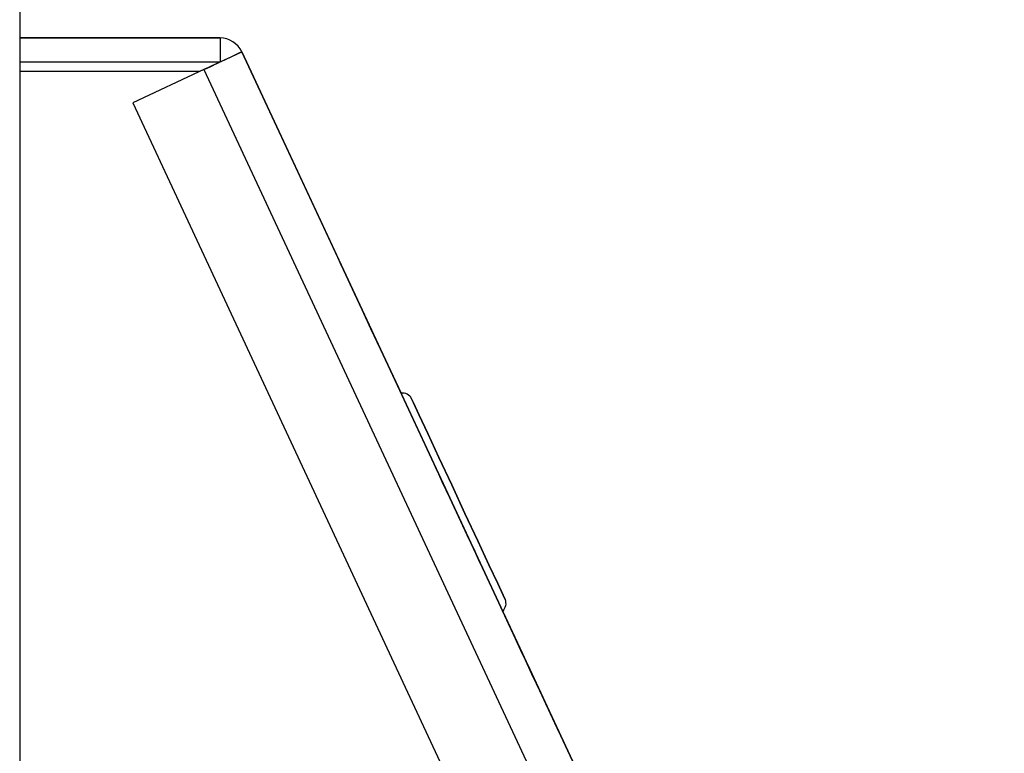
# Model space of a CAD drawing. Header units: millimetres. Extents: x 19 to 844, y 7 to 552.
# Tile 13 of 81: x 73.71 to 81.9, y 272.37 to 278.47. Entities that reach past the tile are written whole.
import ezdxf

# ---------------------------------------------------------------- set-up
doc = ezdxf.new("R2010")
doc.units = ezdxf.units.MM

msp = doc.modelspace()

# ---------------------------------------------------------------- linework, layer by layer
at = {"color": 7, "linetype": 'Continuous', "lineweight": 25}
for p, q in [((73.714, 279.6489), (73.714, 168.8104)), ((73.714, 278.3135), (75.3785, 278.3135)), ((75.3785, 278.3135), (73.714, 278.3135)), ((75.3785, 278.3135), (75.3785, 278.1135)), ((75.3785, 278.3135), (75.3785, 278.3135)), ((75.3888, 278.1183), (75.5598, 278.198)), ((75.5598, 278.198), (81.8956, 264.611)), ((75.5598, 278.198), (75.5598, 278.198)), ((76.8829, 275.3606), (75.5598, 278.198)), ((75.3785, 278.1135), (73.714, 278.1135)), ((73.714, 278.0368), (75.214, 278.0368)), ((75.245, 278.0512), (74.6535, 277.7754)), ((75.245, 278.0512), (81.5237, 264.5866)), ((74.6535, 277.7754), (80.871, 264.4419)), ((76.3722, 276.4559), (76.3722, 276.4559)), ((77.8091, 273.3744), (76.7948, 275.5496)), ((76.7948, 275.5496), (76.8829, 275.3606)), ((79.0178, 270.7824), (77.726, 273.5526)), ((77.726, 273.5525), (77.8091, 273.3744)), ((78.2317, 272.4681), (78.2317, 272.4681))]:
    msp.add_line(p, q, dxfattribs=at)
at = {"color": 8, "linetype": 'Continuous', "lineweight": 25}
msp.add_line((75.214, 278.0368), (75.214, 278.0368), dxfattribs=at)
at = {"color": 7, "linetype": 'Continuous', "lineweight": 25, "flags": 128}
for points in [[(75.5598, 278.198), (75.5538, 278.1952), (75.5358, 278.1868), (75.5068, 278.1733), (75.4676, 278.155), (75.4199, 278.1328), (75.3655, 278.1074), (75.3064, 278.0799), (75.245, 278.0512)], [(75.3888, 278.1184), (75.3814, 278.1149), (75.3647, 278.1071), (75.3421, 278.0966), (75.3147, 278.0838), (75.2833, 278.0692), (75.2493, 278.0533), (75.214, 278.0368)], [(75.245, 278.0512), (75.2711, 278.0634), (75.2961, 278.0751), (75.3192, 278.0858), (75.3394, 278.0952), (75.356, 278.103), (75.3684, 278.1088), (75.3722, 278.1105)], [(76.3722, 276.4559), (76.3803, 276.4384), (76.4043, 276.3869), (76.4434, 276.3031), (76.496, 276.1904), (76.56, 276.0531), (76.6331, 275.8964), (76.7123, 275.7264), (76.7948, 275.5496)], [(76.7948, 275.5496), (76.7123, 275.7264), (76.6331, 275.8964), (76.56, 276.0531), (76.496, 276.1904), (76.4434, 276.3031), (76.4043, 276.3869), (76.3803, 276.4384), (76.3722, 276.4559)], [(77.7477, 273.6481), (77.7319, 273.6819), (77.6859, 273.7805), (77.6135, 273.9359), (77.5204, 274.1355), (77.4142, 274.3632), (77.3035, 274.6006), (77.1973, 274.8283), (77.1042, 275.0279), (77.0318, 275.1834), (76.9858, 275.2819), (76.97, 275.3157), (76.9858, 275.2819), (77.0318, 275.1833), (77.1042, 275.0279), (77.1973, 274.8283), (77.3035, 274.6006), (77.4142, 274.3632), (77.5204, 274.1355), (77.6135, 273.9359), (77.6859, 273.7805), (77.7319, 273.6819), (77.7477, 273.6481)], [(77.7477, 273.6481), (77.7319, 273.6819), (77.6859, 273.7805), (77.6135, 273.9359), (77.5204, 274.1355), (77.4142, 274.3632), (77.3035, 274.6006), (77.1973, 274.8283), (77.1042, 275.0279), (77.0318, 275.1833), (76.9858, 275.2819), (76.97, 275.3157), (76.97, 275.3157)], [(77.7477, 273.6481), (77.7319, 273.6819), (77.6859, 273.7805), (77.6135, 273.9359), (77.5204, 274.1355), (77.4142, 274.3632), (77.3035, 274.6006), (77.1973, 274.8283), (77.1042, 275.0279), (77.0318, 275.1833), (76.9858, 275.2819), (76.97, 275.3157), (76.97, 275.3157)], [(77.7477, 273.6481), (77.7319, 273.6819), (77.6859, 273.7805), (77.6135, 273.9359), (77.5204, 274.1355), (77.4142, 274.3632), (77.3035, 274.6006), (77.1973, 274.8283), (77.1042, 275.0279), (77.0318, 275.1833), (76.9858, 275.2819), (76.97, 275.3157), (76.97, 275.3157)], [(77.7477, 273.6481), (77.7319, 273.6819), (77.6859, 273.7805), (77.6135, 273.9359), (77.5204, 274.1355), (77.4142, 274.3632), (77.3035, 274.6006), (77.1973, 274.8283), (77.1042, 275.0279), (77.0318, 275.1833), (76.9858, 275.2819), (76.97, 275.3157), (76.97, 275.3157)], [(77.7477, 273.6481), (77.7319, 273.6819), (77.6859, 273.7805), (77.6135, 273.9359), (77.5204, 274.1355), (77.4142, 274.3632), (77.3035, 274.6006), (77.1973, 274.8283), (77.1042, 275.0279), (77.0318, 275.1833), (76.9858, 275.2819), (76.97, 275.3157), (76.97, 275.3157)], [(77.7477, 273.6481), (77.7319, 273.6819), (77.6859, 273.7805), (77.6135, 273.9359), (77.5204, 274.1355), (77.4142, 274.3632), (77.3035, 274.6006), (77.1973, 274.8283), (77.1042, 275.0279), (77.0318, 275.1833), (76.9858, 275.2819), (76.97, 275.3157), (76.97, 275.3157)], [(77.5503, 273.9293), (77.5359, 273.9603), (77.4946, 274.0488), (77.4329, 274.1811), (77.3602, 274.3371), (77.2874, 274.4932), (77.2257, 274.6255), (77.1845, 274.7139), (77.17, 274.745), (77.1845, 274.7139), (77.2257, 274.6255), (77.2874, 274.4932), (77.3602, 274.3371), (77.4329, 274.1811), (77.4946, 274.0488), (77.5359, 273.9603), (77.5503, 273.9293)], [(77.5503, 273.9293), (77.5359, 273.9603), (77.4946, 274.0488), (77.4329, 274.1811), (77.3602, 274.3371), (77.2874, 274.4932), (77.2257, 274.6255), (77.1845, 274.7139), (77.17, 274.745), (77.1845, 274.7139), (77.2257, 274.6255), (77.2874, 274.4932), (77.3602, 274.3371), (77.4329, 274.1811), (77.4946, 274.0488), (77.5359, 273.9603), (77.5503, 273.9293)], [(77.5503, 273.9293), (77.5359, 273.9603), (77.4946, 274.0488), (77.4329, 274.1811), (77.3602, 274.3371), (77.2874, 274.4932), (77.2257, 274.6255), (77.1845, 274.7139), (77.17, 274.745), (77.1845, 274.7139), (77.2257, 274.6255), (77.2874, 274.4932), (77.3602, 274.3371), (77.4329, 274.1811), (77.4946, 274.0488), (77.5359, 273.9603), (77.5503, 273.9293)], [(77.5503, 273.9293), (77.5359, 273.9603), (77.4946, 274.0488), (77.4329, 274.1811), (77.3602, 274.3371), (77.2874, 274.4932), (77.2257, 274.6255), (77.1845, 274.7139), (77.17, 274.745), (77.1845, 274.7139), (77.2257, 274.6255), (77.2874, 274.4932), (77.3602, 274.3371), (77.4329, 274.1811), (77.4946, 274.0488), (77.5359, 273.9603), (77.5503, 273.9293)], [(77.5503, 273.9293), (77.5359, 273.9603), (77.4946, 274.0488), (77.4329, 274.1811), (77.3602, 274.3371), (77.2874, 274.4932), (77.2257, 274.6255), (77.1845, 274.7139), (77.17, 274.745), (77.1845, 274.7139), (77.2257, 274.6255), (77.2874, 274.4932), (77.3602, 274.3371), (77.4329, 274.1811), (77.4946, 274.0488), (77.5359, 273.9603), (77.5503, 273.9293)], [(77.5503, 273.9293), (77.5359, 273.9604), (77.4946, 274.0488), (77.4329, 274.1811), (77.3602, 274.3371), (77.2874, 274.4932), (77.2257, 274.6255), (77.1845, 274.7139), (77.17, 274.745), (77.1845, 274.7139), (77.2257, 274.6255), (77.2874, 274.4932), (77.3602, 274.3371), (77.4329, 274.1811), (77.4946, 274.0488), (77.5359, 273.9604), (77.5503, 273.9293)], [(77.5503, 273.9293), (77.5359, 273.9604), (77.4946, 274.0488), (77.4329, 274.1811), (77.3602, 274.3371), (77.2874, 274.4932), (77.2257, 274.6255), (77.1845, 274.7139), (77.17, 274.745), (77.1845, 274.7139), (77.2257, 274.6255), (77.2874, 274.4932), (77.3602, 274.3371), (77.4329, 274.1811), (77.4946, 274.0488), (77.5359, 273.9604), (77.5503, 273.9293)], [(77.5503, 273.9293), (77.5359, 273.9604), (77.4946, 274.0488), (77.4329, 274.1811), (77.3602, 274.3371), (77.2874, 274.4932), (77.2257, 274.6255), (77.1845, 274.7139), (77.17, 274.745), (77.1845, 274.7139), (77.2257, 274.6255), (77.2874, 274.4932), (77.3602, 274.3371), (77.4329, 274.1811), (77.4946, 274.0488), (77.5359, 273.9604), (77.5503, 273.9293)], [(77.5503, 273.9293), (77.5359, 273.9604), (77.4946, 274.0488), (77.4329, 274.1811), (77.3602, 274.3371), (77.2874, 274.4932), (77.2257, 274.6255), (77.1845, 274.7139), (77.17, 274.745), (77.1845, 274.7139), (77.2257, 274.6255), (77.2874, 274.4932), (77.3602, 274.3371), (77.4329, 274.1811), (77.4946, 274.0488), (77.5359, 273.9604), (77.5503, 273.9293)], [(77.5503, 273.9293), (77.5359, 273.9604), (77.4946, 274.0488), (77.4329, 274.1811), (77.3602, 274.3371), (77.2874, 274.4932), (77.2257, 274.6255), (77.1845, 274.7139), (77.17, 274.745), (77.1845, 274.7139), (77.2257, 274.6255), (77.2874, 274.4932), (77.3602, 274.3371), (77.4329, 274.1811), (77.4946, 274.0488), (77.5359, 273.9604), (77.5503, 273.9293)], [(77.5503, 273.9293), (77.5359, 273.9604), (77.4946, 274.0488), (77.4329, 274.1811), (77.3602, 274.3371), (77.2874, 274.4932), (77.2257, 274.6255), (77.1845, 274.7139), (77.17, 274.745), (77.1845, 274.7139), (77.2257, 274.6255), (77.2874, 274.4932), (77.3602, 274.3371), (77.4329, 274.1811), (77.4946, 274.0488), (77.5359, 273.9604), (77.5503, 273.9293)], [(77.5503, 273.9293), (77.5359, 273.9604), (77.4946, 274.0488), (77.4329, 274.1811), (77.3602, 274.3371), (77.2874, 274.4932), (77.2257, 274.6255), (77.1845, 274.7139), (77.17, 274.745), (77.1845, 274.7139), (77.2257, 274.6255), (77.2874, 274.4932), (77.3602, 274.3371), (77.4329, 274.1811), (77.4946, 274.0488), (77.5359, 273.9604), (77.5503, 273.9293)], [(78.142, 272.6605), (78.1275, 272.6915), (78.0863, 272.7799), (78.0246, 272.9122), (77.9518, 273.0683), (77.879, 273.2244), (77.8173, 273.3567), (77.7761, 273.4451), (77.7616, 273.4762), (77.7761, 273.4451), (77.8173, 273.3567), (77.879, 273.2244), (77.9518, 273.0683), (78.0246, 272.9122), (78.0863, 272.7799), (78.1275, 272.6915), (78.142, 272.6605)], [(78.142, 272.6605), (78.1275, 272.6915), (78.0863, 272.7799), (78.0246, 272.9122), (77.9518, 273.0683), (77.879, 273.2244), (77.8173, 273.3567), (77.7761, 273.4451), (77.7616, 273.4762), (77.7761, 273.4451), (77.8173, 273.3567), (77.879, 273.2244), (77.9518, 273.0683), (78.0246, 272.9122), (78.0863, 272.7799), (78.1275, 272.6915), (78.142, 272.6605)], [(78.142, 272.6605), (78.1275, 272.6915), (78.0863, 272.7799), (78.0246, 272.9122), (77.9518, 273.0683), (77.879, 273.2244), (77.8173, 273.3567), (77.7761, 273.4451), (77.7616, 273.4762), (77.7761, 273.4451), (77.8173, 273.3567), (77.879, 273.2244), (77.9518, 273.0683), (78.0246, 272.9122), (78.0863, 272.7799), (78.1275, 272.6915), (78.142, 272.6605)], [(78.142, 272.6605), (78.1275, 272.6915), (78.0863, 272.7799), (78.0246, 272.9122), (77.9518, 273.0683), (77.879, 273.2244), (77.8173, 273.3567), (77.7761, 273.4451), (77.7616, 273.4762), (77.7761, 273.4451), (77.8173, 273.3567), (77.879, 273.2244), (77.9518, 273.0683), (78.0246, 272.9122), (78.0863, 272.7799), (78.1275, 272.6915), (78.142, 272.6605)], [(78.142, 272.6605), (78.1275, 272.6915), (78.0863, 272.7799), (78.0246, 272.9122), (77.9518, 273.0683), (77.879, 273.2244), (77.8173, 273.3567), (77.7761, 273.4451), (77.7616, 273.4762), (77.7761, 273.4451), (77.8173, 273.3567), (77.879, 273.2244), (77.9518, 273.0683), (78.0246, 272.9122), (78.0863, 272.7799), (78.1275, 272.6915), (78.142, 272.6605)], [(78.142, 272.6605), (78.1275, 272.6915), (78.0863, 272.7799), (78.0246, 272.9122), (77.9518, 273.0683), (77.879, 273.2244), (77.8173, 273.3567), (77.7761, 273.4451), (77.7616, 273.4762), (77.7761, 273.4451), (77.8173, 273.3567), (77.879, 273.2244), (77.9518, 273.0683), (78.0246, 272.9122), (78.0863, 272.7799), (78.1275, 272.6915), (78.142, 272.6605)], [(78.142, 272.6605), (78.1275, 272.6915), (78.0863, 272.7799), (78.0246, 272.9122), (77.9518, 273.0683), (77.879, 273.2244), (77.8173, 273.3567), (77.7761, 273.4451), (77.7616, 273.4762), (77.7761, 273.4451), (77.8173, 273.3567), (77.879, 273.2244), (77.9518, 273.0683), (78.0246, 272.9122), (78.0863, 272.7799), (78.1275, 272.6915), (78.142, 272.6605)], [(78.142, 272.6605), (78.1275, 272.6915), (78.0863, 272.7799), (78.0246, 272.9122), (77.9518, 273.0683), (77.879, 273.2244), (77.8173, 273.3567), (77.7761, 273.4451), (77.7616, 273.4762), (77.7761, 273.4451), (77.8173, 273.3567), (77.879, 273.2244), (77.9518, 273.0683), (78.0246, 272.9122), (78.0863, 272.7799), (78.1275, 272.6915), (78.142, 272.6605)], [(78.142, 272.6605), (78.1275, 272.6915), (78.0863, 272.7799), (78.0246, 272.9122), (77.9518, 273.0683), (77.879, 273.2244), (77.8173, 273.3567), (77.7761, 273.4451), (77.7616, 273.4762), (77.7761, 273.4451), (77.8173, 273.3567), (77.879, 273.2244), (77.9518, 273.0683), (78.0246, 272.9122), (78.0863, 272.7799), (78.1275, 272.6915), (78.142, 272.6605)], [(78.142, 272.6605), (78.1275, 272.6915), (78.0863, 272.7799), (78.0246, 272.9122), (77.9518, 273.0683), (77.879, 273.2244), (77.8173, 273.3567), (77.7761, 273.4451), (77.7616, 273.4762), (77.7761, 273.4451), (77.8173, 273.3567), (77.879, 273.2244), (77.9518, 273.0683), (78.0246, 272.9122), (78.0863, 272.7799), (78.1275, 272.6915), (78.142, 272.6605)], [(78.142, 272.6605), (78.1275, 272.6915), (78.0863, 272.7799), (78.0246, 272.9122), (77.9518, 273.0683), (77.879, 273.2244), (77.8173, 273.3567), (77.7761, 273.4451), (77.7616, 273.4762), (77.7761, 273.4451), (77.8173, 273.3567), (77.879, 273.2244), (77.9518, 273.0683), (78.0246, 272.9122), (78.0863, 272.7799), (78.1275, 272.6915), (78.142, 272.6605)], [(78.142, 272.6605), (78.1275, 272.6915), (78.0863, 272.7799), (78.0246, 272.9122), (77.9518, 273.0683), (77.879, 273.2244), (77.8173, 273.3567), (77.7761, 273.4451), (77.7616, 273.4762), (77.7761, 273.4451), (77.8173, 273.3567), (77.879, 273.2244), (77.9518, 273.0683), (78.0246, 272.9122), (78.0863, 272.7799), (78.1275, 272.6915), (78.142, 272.6605)], [(78.142, 272.6605), (78.1275, 272.6915), (78.0863, 272.7799), (78.0246, 272.9122), (77.9518, 273.0683), (77.879, 273.2244), (77.8173, 273.3567), (77.7761, 273.4451), (77.7616, 273.4762), (77.7761, 273.4451), (77.8173, 273.3567), (77.879, 273.2244), (77.9518, 273.0683), (78.0246, 272.9122), (78.0863, 272.7799), (78.1275, 272.6915), (78.142, 272.6605)], [(78.142, 272.6605), (78.1275, 272.6915), (78.0863, 272.7799), (78.0246, 272.9122), (77.9518, 273.0683), (77.879, 273.2244), (77.8173, 273.3567), (77.7761, 273.4451), (77.7616, 273.4762), (77.7761, 273.4451), (77.8173, 273.3567), (77.879, 273.2244), (77.9518, 273.0683), (78.0246, 272.9122), (78.0863, 272.7799), (78.1275, 272.6915), (78.142, 272.6605)], [(78.142, 272.6605), (78.1275, 272.6915), (78.0863, 272.7799), (78.0246, 272.9122), (77.9518, 273.0683), (77.879, 273.2244), (77.8173, 273.3567), (77.7761, 273.4451), (77.7616, 273.4762), (77.7761, 273.4451), (77.8173, 273.3567), (77.879, 273.2244), (77.9518, 273.0683), (78.0246, 272.9122), (78.0863, 272.7799), (78.1275, 272.6915), (78.142, 272.6605)], [(78.142, 272.6605), (78.1275, 272.6915), (78.0863, 272.7799), (78.0246, 272.9122), (77.9518, 273.0683), (77.879, 273.2244), (77.8173, 273.3567), (77.7761, 273.4451), (77.7616, 273.4762), (77.7761, 273.4451), (77.8173, 273.3567), (77.879, 273.2244), (77.9518, 273.0683), (78.0246, 272.9122), (78.0863, 272.7799), (78.1275, 272.6915), (78.142, 272.6605)], [(78.142, 272.6605), (78.1275, 272.6915), (78.0863, 272.7799), (78.0246, 272.9122), (77.9518, 273.0683), (77.879, 273.2244), (77.8173, 273.3567), (77.7761, 273.4451), (77.7616, 273.4762), (77.7761, 273.4451), (77.8173, 273.3567), (77.879, 273.2244), (77.9518, 273.0683), (78.0246, 272.9122), (78.0863, 272.7799), (78.1275, 272.6915), (78.142, 272.6605)], [(78.142, 272.6605), (78.1275, 272.6915), (78.0863, 272.7799), (78.0246, 272.9122), (77.9518, 273.0683), (77.879, 273.2244), (77.8173, 273.3567), (77.7761, 273.4451), (77.7616, 273.4762), (77.7761, 273.4451), (77.8173, 273.3567), (77.879, 273.2244), (77.9518, 273.0683), (78.0246, 272.9122), (78.0863, 272.7799), (78.1275, 272.6915), (78.142, 272.6605)], [(78.142, 272.6605), (78.1275, 272.6915), (78.0863, 272.7799), (78.0246, 272.9122), (77.9518, 273.0683), (77.879, 273.2244), (77.8173, 273.3567), (77.7761, 273.4451), (77.7616, 273.4762), (77.7761, 273.4451), (77.8173, 273.3567), (77.879, 273.2244), (77.9518, 273.0683), (78.0246, 272.9122), (78.0863, 272.7799), (78.1275, 272.6915), (78.142, 272.6605)], [(78.142, 272.6605), (78.1275, 272.6915), (78.0863, 272.7799), (78.0246, 272.9122), (77.9518, 273.0683), (77.879, 273.2244), (77.8173, 273.3567), (77.7761, 273.4451), (77.7616, 273.4762), (77.7761, 273.4451), (77.8173, 273.3567), (77.879, 273.2244), (77.9518, 273.0683), (78.0246, 272.9122), (78.0863, 272.7799), (78.1275, 272.6915), (78.142, 272.6605)], [(78.142, 272.6605), (78.1275, 272.6915), (78.0863, 272.7799), (78.0246, 272.9122), (77.9518, 273.0683), (77.879, 273.2244), (77.8173, 273.3567), (77.7761, 273.4451), (77.7616, 273.4762), (77.7761, 273.4451), (77.8173, 273.3567), (77.879, 273.2244), (77.9518, 273.0683), (78.0246, 272.9122), (78.0863, 272.7799), (78.1275, 272.6915), (78.142, 272.6605)], [(78.142, 272.6605), (78.1275, 272.6915), (78.0863, 272.7799), (78.0246, 272.9122), (77.9518, 273.0683), (77.879, 273.2244), (77.8173, 273.3567), (77.7761, 273.4451), (77.7616, 273.4762), (77.7761, 273.4451), (77.8173, 273.3567), (77.879, 273.2244), (77.9518, 273.0683), (78.0246, 272.9122), (78.0863, 272.7799), (78.1275, 272.6915), (78.142, 272.6605)], [(78.142, 272.6605), (78.1275, 272.6915), (78.0863, 272.7799), (78.0246, 272.9122), (77.9518, 273.0683), (77.879, 273.2244), (77.8173, 273.3567), (77.7761, 273.4451), (77.7616, 273.4762), (77.7761, 273.4451), (77.8173, 273.3567), (77.879, 273.2244), (77.9518, 273.0683), (78.0246, 272.9122), (78.0863, 272.7799), (78.1275, 272.6915), (78.142, 272.6605)], [(78.142, 272.6605), (78.1275, 272.6915), (78.0863, 272.7799), (78.0246, 272.9122), (77.9518, 273.0683), (77.879, 273.2244), (77.8173, 273.3567), (77.7761, 273.4451), (77.7616, 273.4762), (77.7761, 273.4451), (77.8173, 273.3567), (77.879, 273.2244), (77.9518, 273.0683), (78.0246, 272.9122), (78.0863, 272.7799), (78.1275, 272.6915), (78.142, 272.6605)], [(78.142, 272.6605), (78.1275, 272.6915), (78.0863, 272.7799), (78.0246, 272.9122), (77.9518, 273.0683), (77.879, 273.2244), (77.8173, 273.3567), (77.7761, 273.4451), (77.7616, 273.4762), (77.7761, 273.4451), (77.8173, 273.3567), (77.879, 273.2244), (77.9518, 273.0683), (78.0246, 272.9122), (78.0863, 272.7799), (78.1275, 272.6915), (78.142, 272.6605)], [(78.142, 272.6605), (78.1275, 272.6915), (78.0863, 272.7799), (78.0246, 272.9122), (77.9518, 273.0683), (77.879, 273.2244), (77.8173, 273.3567), (77.7761, 273.4451), (77.7616, 273.4762), (77.7761, 273.4451), (77.8173, 273.3567), (77.879, 273.2244), (77.9518, 273.0683), (78.0246, 272.9122), (78.0863, 272.7799), (78.1275, 272.6915), (78.142, 272.6605)], [(78.142, 272.6605), (78.1275, 272.6915), (78.0863, 272.7799), (78.0246, 272.9123), (77.9518, 273.0683), (77.879, 273.2244), (77.8173, 273.3567), (77.7761, 273.4451), (77.7616, 273.4762), (77.7761, 273.4451), (77.8173, 273.3567), (77.879, 273.2244), (77.9518, 273.0683), (78.0246, 272.9123), (78.0863, 272.7799), (78.1275, 272.6915), (78.142, 272.6605)], [(78.142, 272.6605), (78.1275, 272.6915), (78.0863, 272.7799), (78.0246, 272.9123), (77.9518, 273.0683), (77.879, 273.2244), (77.8173, 273.3567), (77.7761, 273.4451), (77.7616, 273.4762), (77.7761, 273.4451), (77.8173, 273.3567), (77.879, 273.2244), (77.9518, 273.0683), (78.0246, 272.9123), (78.0863, 272.7799), (78.1275, 272.6915), (78.142, 272.6605)], [(78.142, 272.6605), (78.1275, 272.6915), (78.0863, 272.7799), (78.0246, 272.9123), (77.9518, 273.0683), (77.879, 273.2244), (77.8173, 273.3567), (77.7761, 273.4451), (77.7616, 273.4762), (77.7761, 273.4451), (77.8173, 273.3567), (77.879, 273.2244), (77.9518, 273.0683), (78.0246, 272.9123), (78.0863, 272.7799), (78.1275, 272.6915), (78.142, 272.6605)], [(78.142, 272.6605), (78.1275, 272.6915), (78.0863, 272.7799), (78.0246, 272.9123), (77.9518, 273.0683), (77.879, 273.2244), (77.8173, 273.3567), (77.7761, 273.4451), (77.7616, 273.4762), (77.7761, 273.4451), (77.8173, 273.3567), (77.879, 273.2244), (77.9518, 273.0683), (78.0246, 272.9123), (78.0863, 272.7799), (78.1275, 272.6915), (78.142, 272.6605)], [(78.142, 272.6605), (78.1275, 272.6915), (78.0863, 272.7799), (78.0246, 272.9123), (77.9518, 273.0683), (77.879, 273.2244), (77.8173, 273.3567), (77.7761, 273.4451), (77.7616, 273.4762), (77.7761, 273.4451), (77.8173, 273.3567), (77.879, 273.2244), (77.9518, 273.0683), (78.0246, 272.9123), (78.0863, 272.7799), (78.1275, 272.6915), (78.142, 272.6605)], [(78.142, 272.6605), (78.1275, 272.6915), (78.0863, 272.7799), (78.0246, 272.9123), (77.9518, 273.0683), (77.879, 273.2244), (77.8173, 273.3567), (77.7761, 273.4451), (77.7616, 273.4762), (77.7761, 273.4451), (77.8173, 273.3567), (77.879, 273.2244), (77.9518, 273.0683), (78.0246, 272.9123), (78.0863, 272.7799), (78.1275, 272.6915), (78.142, 272.6605)], [(78.142, 272.6605), (78.1275, 272.6915), (78.0863, 272.7799), (78.0246, 272.9123), (77.9518, 273.0683), (77.879, 273.2244), (77.8173, 273.3567), (77.7761, 273.4451), (77.7616, 273.4762), (77.7761, 273.4451), (77.8173, 273.3567), (77.879, 273.2244), (77.9518, 273.0683), (78.0246, 272.9123), (78.0863, 272.7799), (78.1275, 272.6915), (78.142, 272.6605)], [(78.142, 272.6605), (78.1275, 272.6915), (78.0863, 272.7799), (78.0246, 272.9123), (77.9518, 273.0683), (77.879, 273.2244), (77.8173, 273.3567), (77.7761, 273.4451), (77.7616, 273.4762), (77.7761, 273.4451), (77.8173, 273.3567), (77.879, 273.2244), (77.9518, 273.0683), (78.0246, 272.9123), (78.0863, 272.7799), (78.1275, 272.6915), (78.142, 272.6605)], [(78.142, 272.6605), (78.1275, 272.6915), (78.0863, 272.7799), (78.0246, 272.9123), (77.9518, 273.0683), (77.879, 273.2244), (77.8173, 273.3567), (77.7761, 273.4451), (77.7616, 273.4762), (77.7761, 273.4451), (77.8173, 273.3567), (77.879, 273.2244), (77.9518, 273.0683), (78.0246, 272.9123), (78.0863, 272.7799), (78.1275, 272.6915), (78.142, 272.6605)], [(78.142, 272.6605), (78.1275, 272.6915), (78.0863, 272.7799), (78.0246, 272.9123), (77.9518, 273.0683), (77.879, 273.2244), (77.8173, 273.3567), (77.7761, 273.4451), (77.7616, 273.4762), (77.7761, 273.4451), (77.8173, 273.3567), (77.879, 273.2244), (77.9518, 273.0683), (78.0246, 272.9123), (78.0863, 272.7799), (78.1275, 272.6915), (78.142, 272.6605)], [(78.142, 272.6605), (78.1275, 272.6915), (78.0863, 272.7799), (78.0246, 272.9123), (77.9518, 273.0683), (77.879, 273.2244), (77.8173, 273.3567), (77.7761, 273.4451), (77.7616, 273.4762), (77.7761, 273.4451), (77.8173, 273.3567), (77.879, 273.2244), (77.9518, 273.0683), (78.0246, 272.9123), (78.0863, 272.7799), (78.1275, 272.6915), (78.142, 272.6605)], [(78.142, 272.6605), (78.1275, 272.6915), (78.0863, 272.7799), (78.0246, 272.9123), (77.9518, 273.0683), (77.879, 273.2244), (77.8173, 273.3567), (77.7761, 273.4451), (77.7616, 273.4762), (77.7761, 273.4451), (77.8173, 273.3567), (77.879, 273.2244), (77.9518, 273.0683), (78.0246, 272.9123), (78.0863, 272.7799), (78.1275, 272.6915), (78.142, 272.6605)], [(78.142, 272.6605), (78.1275, 272.6915), (78.0863, 272.7799), (78.0246, 272.9123), (77.9518, 273.0683), (77.879, 273.2244), (77.8173, 273.3567), (77.7761, 273.4451), (77.7616, 273.4762), (77.7761, 273.4451), (77.8173, 273.3567), (77.879, 273.2244), (77.9518, 273.0683), (78.0246, 272.9123), (78.0863, 272.7799), (78.1275, 272.6915), (78.142, 272.6605)], [(78.142, 272.6605), (78.1275, 272.6915), (78.0863, 272.7799), (78.0246, 272.9123), (77.9518, 273.0683), (77.879, 273.2244), (77.8173, 273.3567), (77.7761, 273.4451), (77.7616, 273.4762), (77.7761, 273.4451), (77.8173, 273.3567), (77.879, 273.2244), (77.9518, 273.0683), (78.0246, 272.9123), (78.0863, 272.7799), (78.1275, 272.6915), (78.142, 272.6605)], [(78.142, 272.6605), (78.1275, 272.6915), (78.0863, 272.7799), (78.0246, 272.9123), (77.9518, 273.0683), (77.879, 273.2244), (77.8173, 273.3567), (77.7761, 273.4451), (77.7616, 273.4762), (77.7761, 273.4451), (77.8173, 273.3567), (77.879, 273.2244), (77.9518, 273.0683), (78.0246, 272.9123), (78.0863, 272.7799), (78.1275, 272.6915), (78.142, 272.6605)], [(78.142, 272.6605), (78.1275, 272.6915), (78.0863, 272.7799), (78.0246, 272.9123), (77.9518, 273.0683), (77.879, 273.2244), (77.8173, 273.3567), (77.7761, 273.4451), (77.7616, 273.4762), (77.7761, 273.4451), (77.8173, 273.3567), (77.879, 273.2244), (77.9518, 273.0683), (78.0246, 272.9123), (78.0863, 272.7799), (78.1275, 272.6915), (78.142, 272.6605)], [(78.142, 272.6605), (78.1275, 272.6915), (78.0863, 272.7799), (78.0246, 272.9123), (77.9518, 273.0683), (77.879, 273.2244), (77.8173, 273.3567), (77.7761, 273.4451), (77.7616, 273.4762), (77.7761, 273.4451), (77.8173, 273.3567), (77.879, 273.2244), (77.9518, 273.0683), (78.0246, 272.9123), (78.0863, 272.7799), (78.1275, 272.6915), (78.142, 272.6605)], [(78.142, 272.6605), (78.1275, 272.6915), (78.0863, 272.7799), (78.0246, 272.9123), (77.9518, 273.0683), (77.879, 273.2244), (77.8173, 273.3567), (77.7761, 273.4451), (77.7616, 273.4762), (77.7761, 273.4451), (77.8173, 273.3567), (77.879, 273.2244), (77.9518, 273.0683), (78.0246, 272.9123), (78.0863, 272.7799), (78.1275, 272.6915), (78.142, 272.6605)], [(78.142, 272.6605), (78.1275, 272.6915), (78.0863, 272.7799), (78.0246, 272.9123), (77.9518, 273.0683), (77.879, 273.2244), (77.8173, 273.3567), (77.7761, 273.4451), (77.7616, 273.4762), (77.7761, 273.4451), (77.8173, 273.3567), (77.879, 273.2244), (77.9518, 273.0683), (78.0246, 272.9123), (78.0863, 272.7799), (78.1275, 272.6915), (78.142, 272.6605)], [(78.142, 272.6605), (78.1275, 272.6915), (78.0863, 272.7799), (78.0246, 272.9123), (77.9518, 273.0683), (77.879, 273.2244), (77.8173, 273.3567), (77.7761, 273.4451), (77.7616, 273.4762), (77.7761, 273.4451), (77.8173, 273.3567), (77.879, 273.2244), (77.9518, 273.0683), (78.0246, 272.9123), (78.0863, 272.7799), (78.1275, 272.6915), (78.142, 272.6605)], [(78.142, 272.6605), (78.1275, 272.6915), (78.0863, 272.7799), (78.0246, 272.9123), (77.9518, 273.0683), (77.879, 273.2244), (77.8173, 273.3567), (77.7761, 273.4451), (77.7616, 273.4762), (77.7761, 273.4451), (77.8173, 273.3567), (77.879, 273.2244), (77.9518, 273.0683), (78.0246, 272.9123), (78.0863, 272.7799), (78.1275, 272.6915), (78.142, 272.6605)], [(78.142, 272.6605), (78.1275, 272.6915), (78.0863, 272.7799), (78.0246, 272.9123), (77.9518, 273.0683), (77.879, 273.2244), (77.8173, 273.3567), (77.7761, 273.4451), (77.7616, 273.4762), (77.7761, 273.4451), (77.8173, 273.3567), (77.879, 273.2244), (77.9518, 273.0683), (78.0246, 272.9123), (78.0863, 272.7799), (78.1275, 272.6915), (78.142, 272.6605)], [(78.142, 272.6605), (78.1275, 272.6915), (78.0863, 272.7799), (78.0246, 272.9123), (77.9518, 273.0683), (77.879, 273.2244), (77.8173, 273.3567), (77.7761, 273.4451), (77.7616, 273.4762), (77.7761, 273.4451), (77.8173, 273.3567), (77.879, 273.2244), (77.9518, 273.0683), (78.0246, 272.9123), (78.0863, 272.7799), (78.1275, 272.6915), (78.142, 272.6605)], [(78.142, 272.6605), (78.1275, 272.6915), (78.0863, 272.7799), (78.0246, 272.9123), (77.9518, 273.0683), (77.879, 273.2244), (77.8173, 273.3567), (77.7761, 273.4451), (77.7616, 273.4762), (77.7761, 273.4451), (77.8173, 273.3567), (77.879, 273.2244), (77.9518, 273.0683), (78.0246, 272.9123), (78.0863, 272.7799), (78.1275, 272.6915), (78.142, 272.6605)], [(78.142, 272.6605), (78.1275, 272.6915), (78.0863, 272.7799), (78.0246, 272.9123), (77.9518, 273.0683), (77.879, 273.2244), (77.8173, 273.3567), (77.7761, 273.4451), (77.7616, 273.4762), (77.7761, 273.4451), (77.8173, 273.3567), (77.879, 273.2244), (77.9518, 273.0683), (78.0246, 272.9123), (78.0863, 272.7799), (78.1275, 272.6915), (78.142, 272.6605)], [(78.142, 272.6605), (78.1275, 272.6915), (78.0863, 272.7799), (78.0246, 272.9123), (77.9518, 273.0683), (77.879, 273.2244), (77.8173, 273.3567), (77.7761, 273.4451), (77.7616, 273.4762), (77.7761, 273.4451), (77.8173, 273.3567), (77.879, 273.2244), (77.9518, 273.0683), (78.0246, 272.9123), (78.0863, 272.7799), (78.1275, 272.6915), (78.142, 272.6605)], [(78.142, 272.6605), (78.1275, 272.6915), (78.0863, 272.7799), (78.0246, 272.9123), (77.9518, 273.0683), (77.879, 273.2244), (77.8173, 273.3567), (77.7761, 273.4451), (77.7616, 273.4762), (77.7761, 273.4451), (77.8173, 273.3567), (77.879, 273.2244), (77.9518, 273.0683), (78.0246, 272.9123), (78.0863, 272.7799), (78.1275, 272.6915), (78.142, 272.6605)], [(78.142, 272.6605), (78.1275, 272.6915), (78.0863, 272.7799), (78.0246, 272.9123), (77.9518, 273.0683), (77.879, 273.2244), (77.8173, 273.3567), (77.7761, 273.4451), (77.7616, 273.4762), (77.7761, 273.4451), (77.8173, 273.3567), (77.879, 273.2244), (77.9518, 273.0683), (78.0246, 272.9123), (78.0863, 272.7799), (78.1275, 272.6915), (78.142, 272.6605)], [(78.142, 272.6605), (78.1275, 272.6915), (78.0863, 272.7799), (78.0246, 272.9123), (77.9518, 273.0683), (77.879, 273.2244), (77.8173, 273.3567), (77.7761, 273.4451), (77.7616, 273.4762), (77.7761, 273.4451), (77.8173, 273.3567), (77.879, 273.2244), (77.9518, 273.0683), (78.0246, 272.9123), (78.0863, 272.7799), (78.1275, 272.6915), (78.142, 272.6605)], [(78.142, 272.6605), (78.1275, 272.6915), (78.0863, 272.7799), (78.0246, 272.9123), (77.9518, 273.0683), (77.879, 273.2244), (77.8173, 273.3567), (77.7761, 273.4451), (77.7616, 273.4762), (77.7761, 273.4451), (77.8173, 273.3567), (77.879, 273.2244), (77.9518, 273.0683), (78.0246, 272.9123), (78.0863, 272.7799), (78.1275, 272.6915), (78.142, 272.6605)], [(78.142, 272.6605), (78.1275, 272.6915), (78.0863, 272.7799), (78.0246, 272.9123), (77.9518, 273.0683), (77.879, 273.2244), (77.8173, 273.3567), (77.7761, 273.4451), (77.7616, 273.4762), (77.7761, 273.4451), (77.8173, 273.3567), (77.879, 273.2244), (77.9518, 273.0683), (78.0246, 272.9123), (78.0863, 272.7799), (78.1275, 272.6915), (78.142, 272.6605)], [(78.142, 272.6605), (78.1275, 272.6915), (78.0863, 272.7799), (78.0246, 272.9123), (77.9518, 273.0683), (77.879, 273.2244), (77.8173, 273.3567), (77.7761, 273.4451), (77.7616, 273.4762), (77.7761, 273.4451), (77.8173, 273.3567), (77.879, 273.2244), (77.9518, 273.0683), (78.0246, 272.9123), (78.0863, 272.7799), (78.1275, 272.6915), (78.142, 272.6605)], [(78.142, 272.6605), (78.1275, 272.6915), (78.0863, 272.7799), (78.0246, 272.9123), (77.9518, 273.0683), (77.879, 273.2244), (77.8173, 273.3567), (77.7761, 273.4451), (77.7616, 273.4762), (77.7761, 273.4451), (77.8173, 273.3567), (77.879, 273.2244), (77.9518, 273.0683), (78.0246, 272.9123), (78.0863, 272.7799), (78.1275, 272.6915), (78.142, 272.6605)], [(78.142, 272.6605), (78.1275, 272.6915), (78.0863, 272.7799), (78.0246, 272.9123), (77.9518, 273.0683), (77.879, 273.2244), (77.8173, 273.3567), (77.7761, 273.4451), (77.7616, 273.4762), (77.7761, 273.4451), (77.8173, 273.3567), (77.879, 273.2244), (77.9518, 273.0683), (78.0246, 272.9123), (78.0863, 272.7799), (78.1275, 272.6915), (78.142, 272.6605)], [(78.142, 272.6605), (78.1275, 272.6915), (78.0863, 272.7799), (78.0246, 272.9123), (77.9518, 273.0683), (77.879, 273.2244), (77.8173, 273.3567), (77.7761, 273.4451), (77.7616, 273.4762), (77.7761, 273.4451), (77.8173, 273.3567), (77.879, 273.2244), (77.9518, 273.0683), (78.0246, 272.9123), (78.0863, 272.7799), (78.1275, 272.6915), (78.142, 272.6605)], [(78.142, 272.6605), (78.1275, 272.6915), (78.0863, 272.7799), (78.0246, 272.9123), (77.9518, 273.0683), (77.879, 273.2244), (77.8173, 273.3567), (77.7761, 273.4451), (77.7616, 273.4762), (77.7761, 273.4451), (77.8173, 273.3567), (77.879, 273.2244), (77.9518, 273.0683), (78.0246, 272.9123), (78.0863, 272.7799), (78.1275, 272.6915), (78.142, 272.6605)], [(78.142, 272.6605), (78.1275, 272.6915), (78.0863, 272.7799), (78.0246, 272.9123), (77.9518, 273.0683), (77.879, 273.2244), (77.8173, 273.3567), (77.7761, 273.4451), (77.7616, 273.4762), (77.7761, 273.4451), (77.8173, 273.3567), (77.879, 273.2244), (77.9518, 273.0683), (78.0246, 272.9123), (78.0863, 272.7799), (78.1275, 272.6915), (78.142, 272.6605)], [(78.142, 272.6605), (78.1275, 272.6915), (78.0863, 272.7799), (78.0246, 272.9123), (77.9518, 273.0683), (77.879, 273.2244), (77.8173, 273.3567), (77.7761, 273.4451), (77.7616, 273.4762), (77.7761, 273.4451), (77.8173, 273.3567), (77.879, 273.2244), (77.9518, 273.0683), (78.0246, 272.9123), (78.0863, 272.7799), (78.1275, 272.6915), (78.142, 272.6605)], [(78.142, 272.6605), (78.1275, 272.6915), (78.0863, 272.7799), (78.0246, 272.9123), (77.9518, 273.0683), (77.879, 273.2244), (77.8173, 273.3567), (77.7761, 273.4451), (77.7616, 273.4762), (77.7761, 273.4451), (77.8173, 273.3567), (77.879, 273.2244), (77.9518, 273.0683), (78.0246, 272.9123), (78.0863, 272.7799), (78.1275, 272.6915), (78.142, 272.6605)], [(78.142, 272.6605), (78.1275, 272.6915), (78.0863, 272.7799), (78.0246, 272.9123), (77.9518, 273.0683), (77.879, 273.2244), (77.8173, 273.3567), (77.7761, 273.4451), (77.7616, 273.4762), (77.7761, 273.4451), (77.8173, 273.3567), (77.879, 273.2244), (77.9518, 273.0683), (78.0246, 272.9123), (78.0863, 272.7799), (78.1275, 272.6915), (78.142, 272.6605)], [(78.142, 272.6605), (78.1275, 272.6915), (78.0863, 272.7799), (78.0246, 272.9123), (77.9518, 273.0683), (77.879, 273.2244), (77.8173, 273.3567), (77.7761, 273.4451), (77.7616, 273.4762), (77.7761, 273.4451), (77.8173, 273.3567), (77.879, 273.2244), (77.9518, 273.0683), (78.0246, 272.9123), (78.0863, 272.7799), (78.1275, 272.6915), (78.142, 272.6605)], [(78.142, 272.6605), (78.1275, 272.6915), (78.0863, 272.7799), (78.0246, 272.9123), (77.9518, 273.0683), (77.879, 273.2244), (77.8173, 273.3567), (77.7761, 273.4451), (77.7616, 273.4762), (77.7761, 273.4451), (77.8173, 273.3567), (77.879, 273.2244), (77.9518, 273.0683), (78.0246, 272.9123), (78.0863, 272.7799), (78.1275, 272.6915), (78.142, 272.6605)], [(78.142, 272.6605), (78.1275, 272.6915), (78.0863, 272.7799), (78.0246, 272.9123), (77.9518, 273.0683), (77.879, 273.2244), (77.8173, 273.3567), (77.7761, 273.4451), (77.7616, 273.4762), (77.7761, 273.4451), (77.8173, 273.3567), (77.879, 273.2244), (77.9518, 273.0683), (78.0246, 272.9123), (78.0863, 272.7799), (78.1275, 272.6915), (78.142, 272.6605)], [(78.142, 272.6605), (78.1275, 272.6915), (78.0863, 272.7799), (78.0246, 272.9123), (77.9518, 273.0683), (77.879, 273.2244), (77.8173, 273.3567), (77.7761, 273.4451), (77.7616, 273.4762), (77.7761, 273.4451), (77.8173, 273.3567), (77.879, 273.2244), (77.9518, 273.0683), (78.0246, 272.9123), (78.0863, 272.7799), (78.1275, 272.6915), (78.142, 272.6605)], [(78.142, 272.6605), (78.1275, 272.6915), (78.0863, 272.7799), (78.0246, 272.9123), (77.9518, 273.0683), (77.879, 273.2244), (77.8173, 273.3567), (77.7761, 273.4451), (77.7616, 273.4762), (77.7761, 273.4451), (77.8173, 273.3567), (77.879, 273.2244), (77.9518, 273.0683), (78.0246, 272.9123), (78.0863, 272.7799), (78.1275, 272.6915), (78.142, 272.6605)], [(78.142, 272.6605), (78.1275, 272.6915), (78.0863, 272.7799), (78.0246, 272.9123), (77.9518, 273.0683), (77.879, 273.2244), (77.8173, 273.3567), (77.7761, 273.4451), (77.7616, 273.4762), (77.7761, 273.4451), (77.8173, 273.3567), (77.879, 273.2244), (77.9518, 273.0683), (78.0246, 272.9123), (78.0863, 272.7799), (78.1275, 272.6915), (78.142, 272.6605)], [(78.142, 272.6605), (78.1275, 272.6915), (78.0863, 272.7799), (78.0246, 272.9123), (77.9518, 273.0683), (77.879, 273.2244), (77.8173, 273.3567), (77.7761, 273.4451), (77.7616, 273.4762), (77.7761, 273.4451), (77.8173, 273.3567), (77.879, 273.2244), (77.9518, 273.0683), (78.0246, 272.9123), (78.0863, 272.7799), (78.1275, 272.6915), (78.142, 272.6605)], [(78.142, 272.6605), (78.1275, 272.6915), (78.0863, 272.7799), (78.0246, 272.9123), (77.9518, 273.0683), (77.879, 273.2244), (77.8173, 273.3567), (77.7761, 273.4451), (77.7616, 273.4762), (77.7761, 273.4451), (77.8173, 273.3567), (77.879, 273.2244), (77.9518, 273.0683), (78.0246, 272.9123), (78.0863, 272.7799), (78.1275, 272.6915), (78.142, 272.6605)], [(78.142, 272.6605), (78.1275, 272.6915), (78.0863, 272.7799), (78.0246, 272.9123), (77.9518, 273.0683), (77.879, 273.2244), (77.8173, 273.3567), (77.7761, 273.4451), (77.7616, 273.4762), (77.7761, 273.4451), (77.8173, 273.3567), (77.879, 273.2244), (77.9518, 273.0683), (78.0246, 272.9123), (78.0863, 272.7799), (78.1275, 272.6915), (78.142, 272.6605)], [(78.142, 272.6605), (78.1275, 272.6915), (78.0863, 272.7799), (78.0246, 272.9123), (77.9518, 273.0683), (77.879, 273.2244), (77.8173, 273.3567), (77.7761, 273.4451), (77.7616, 273.4762), (77.7761, 273.4451), (77.8173, 273.3567), (77.879, 273.2244), (77.9518, 273.0683), (78.0246, 272.9123), (78.0863, 272.7799), (78.1275, 272.6915), (78.142, 272.6605)], [(78.142, 272.6605), (78.1275, 272.6915), (78.0863, 272.7799), (78.0246, 272.9123), (77.9518, 273.0683), (77.879, 273.2244), (77.8173, 273.3567), (77.7761, 273.4451), (77.7616, 273.4762), (77.7761, 273.4451), (77.8173, 273.3567), (77.879, 273.2244), (77.9518, 273.0683), (78.0246, 272.9123), (78.0863, 272.7799), (78.1275, 272.6915), (78.142, 272.6605)], [(78.142, 272.6605), (78.1275, 272.6915), (78.0863, 272.7799), (78.0246, 272.9123), (77.9518, 273.0683), (77.879, 273.2244), (77.8173, 273.3567), (77.7761, 273.4451), (77.7616, 273.4762), (77.7761, 273.4451), (77.8173, 273.3567), (77.879, 273.2244), (77.9518, 273.0683), (78.0246, 272.9123), (78.0863, 272.7799), (78.1275, 272.6915), (78.142, 272.6605)], [(78.142, 272.6605), (78.1275, 272.6915), (78.0863, 272.7799), (78.0246, 272.9123), (77.9518, 273.0683), (77.879, 273.2244), (77.8173, 273.3567), (77.7761, 273.4451), (77.7616, 273.4762), (77.7761, 273.4451), (77.8173, 273.3567), (77.879, 273.2244), (77.9518, 273.0683), (78.0246, 272.9123), (78.0863, 272.7799), (78.1275, 272.6915), (78.142, 272.6605)], [(78.142, 272.6605), (78.1275, 272.6915), (78.0863, 272.7799), (78.0246, 272.9123), (77.9518, 273.0683), (77.879, 273.2244), (77.8173, 273.3567), (77.7761, 273.4451), (77.7616, 273.4762), (77.7761, 273.4451), (77.8173, 273.3567), (77.879, 273.2244), (77.9518, 273.0683), (78.0246, 272.9123), (78.0863, 272.7799), (78.1275, 272.6915), (78.142, 272.6605)], [(78.142, 272.6605), (78.1275, 272.6915), (78.0863, 272.7799), (78.0246, 272.9123), (77.9518, 273.0683), (77.879, 273.2244), (77.8173, 273.3567), (77.7761, 273.4451), (77.7616, 273.4762), (77.7761, 273.4451), (77.8173, 273.3567), (77.879, 273.2244), (77.9518, 273.0683), (78.0246, 272.9123), (78.0863, 272.7799), (78.1275, 272.6915), (78.142, 272.6605)], [(78.142, 272.6605), (78.1275, 272.6915), (78.0863, 272.7799), (78.0246, 272.9123), (77.9518, 273.0683), (77.879, 273.2244), (77.8173, 273.3567), (77.7761, 273.4451), (77.7616, 273.4762), (77.7761, 273.4451), (77.8173, 273.3567), (77.879, 273.2244), (77.9518, 273.0683), (78.0246, 272.9123), (78.0863, 272.7799), (78.1275, 272.6915), (78.142, 272.6605)], [(78.142, 272.6605), (78.1275, 272.6915), (78.0863, 272.7799), (78.0246, 272.9123), (77.9518, 273.0683), (77.879, 273.2244), (77.8173, 273.3567), (77.7761, 273.4451), (77.7616, 273.4762), (77.7761, 273.4451), (77.8173, 273.3567), (77.879, 273.2244), (77.9518, 273.0683), (78.0246, 272.9123), (78.0863, 272.7799), (78.1275, 272.6915), (78.142, 272.6605)], [(78.142, 272.6605), (78.1275, 272.6915), (78.0863, 272.7799), (78.0246, 272.9123), (77.9518, 273.0683), (77.879, 273.2244), (77.8173, 273.3567), (77.7761, 273.4451), (77.7616, 273.4762), (77.7761, 273.4451), (77.8173, 273.3567), (77.879, 273.2244), (77.9518, 273.0683), (78.0246, 272.9123), (78.0863, 272.7799), (78.1275, 272.6915), (78.142, 272.6605)], [(78.142, 272.6605), (78.1275, 272.6915), (78.0863, 272.7799), (78.0246, 272.9123), (77.9518, 273.0683), (77.879, 273.2244), (77.8173, 273.3567), (77.7761, 273.4451), (77.7616, 273.4762), (77.7761, 273.4451), (77.8173, 273.3567), (77.879, 273.2244), (77.9518, 273.0683), (78.0246, 272.9123), (78.0863, 272.7799), (78.1275, 272.6915), (78.142, 272.6605)], [(78.142, 272.6605), (78.1275, 272.6915), (78.0863, 272.7799), (78.0246, 272.9123), (77.9518, 273.0683), (77.879, 273.2244), (77.8173, 273.3567), (77.7761, 273.4451), (77.7616, 273.4762), (77.7761, 273.4451), (77.8173, 273.3567), (77.879, 273.2244), (77.9518, 273.0683), (78.0246, 272.9123), (78.0863, 272.7799), (78.1275, 272.6915), (78.142, 272.6605)], [(78.142, 272.6605), (78.1275, 272.6915), (78.0863, 272.7799), (78.0246, 272.9123), (77.9518, 273.0683), (77.879, 273.2244), (77.8173, 273.3567), (77.7761, 273.4451), (77.7616, 273.4762), (77.7761, 273.4451), (77.8173, 273.3567), (77.879, 273.2244), (77.9518, 273.0683), (78.0246, 272.9123), (78.0863, 272.7799), (78.1275, 272.6915), (78.142, 272.6605)], [(78.142, 272.6605), (78.1275, 272.6915), (78.0863, 272.7799), (78.0246, 272.9123), (77.9518, 273.0683), (77.879, 273.2244), (77.8173, 273.3567), (77.7761, 273.4451), (77.7616, 273.4762), (77.7761, 273.4451), (77.8173, 273.3567), (77.879, 273.2244), (77.9518, 273.0683), (78.0246, 272.9123), (78.0863, 272.7799), (78.1275, 272.6915), (78.142, 272.6605)], [(78.142, 272.6605), (78.1275, 272.6915), (78.0863, 272.7799), (78.0246, 272.9123), (77.9518, 273.0683), (77.879, 273.2244), (77.8173, 273.3567), (77.7761, 273.4451), (77.7616, 273.4762), (77.7761, 273.4451), (77.8173, 273.3567), (77.879, 273.2244), (77.9518, 273.0683), (78.0246, 272.9123), (78.0863, 272.7799), (78.1275, 272.6915), (78.142, 272.6605)], [(78.142, 272.6605), (78.1275, 272.6915), (78.0863, 272.7799), (78.0246, 272.9123), (77.9518, 273.0683), (77.879, 273.2244), (77.8173, 273.3567), (77.7761, 273.4451), (77.7616, 273.4762), (77.7761, 273.4451), (77.8173, 273.3567), (77.879, 273.2244), (77.9518, 273.0683), (78.0246, 272.9123), (78.0863, 272.7799), (78.1275, 272.6915), (78.142, 272.6605)], [(78.142, 272.6605), (78.1275, 272.6915), (78.0863, 272.7799), (78.0246, 272.9123), (77.9518, 273.0683), (77.879, 273.2244), (77.8173, 273.3567), (77.7761, 273.4451), (77.7616, 273.4762), (77.7761, 273.4451), (77.8173, 273.3567), (77.879, 273.2244), (77.9518, 273.0683), (78.0246, 272.9123), (78.0863, 272.7799), (78.1275, 272.6915), (78.142, 272.6605)], [(78.142, 272.6605), (78.1275, 272.6915), (78.0863, 272.7799), (78.0246, 272.9123), (77.9518, 273.0683), (77.879, 273.2244), (77.8173, 273.3567), (77.7761, 273.4451), (77.7616, 273.4762), (77.7761, 273.4451), (77.8173, 273.3567), (77.879, 273.2244), (77.9518, 273.0683), (78.0246, 272.9123), (78.0863, 272.7799), (78.1275, 272.6915), (78.142, 272.6605)], [(78.142, 272.6605), (78.1275, 272.6915), (78.0863, 272.7799), (78.0246, 272.9123), (77.9518, 273.0683), (77.879, 273.2244), (77.8173, 273.3567), (77.7761, 273.4451), (77.7616, 273.4762), (77.7761, 273.4451), (77.8173, 273.3567), (77.879, 273.2244), (77.9518, 273.0683), (78.0246, 272.9123), (78.0863, 272.7799), (78.1275, 272.6915), (78.142, 272.6605)], [(78.142, 272.6605), (78.1275, 272.6915), (78.0863, 272.7799), (78.0246, 272.9123), (77.9518, 273.0683), (77.879, 273.2244), (77.8173, 273.3567), (77.7761, 273.4451), (77.7616, 273.4762), (77.7761, 273.4451), (77.8173, 273.3567), (77.879, 273.2244), (77.9518, 273.0683), (78.0246, 272.9123), (78.0863, 272.7799), (78.1275, 272.6915), (78.142, 272.6605)], [(78.142, 272.6605), (78.1275, 272.6915), (78.0863, 272.7799), (78.0246, 272.9123), (77.9518, 273.0683), (77.879, 273.2244), (77.8173, 273.3567), (77.7761, 273.4451), (77.7616, 273.4762), (77.7761, 273.4451), (77.8173, 273.3567), (77.879, 273.2244), (77.9518, 273.0683), (78.0246, 272.9123), (78.0863, 272.7799), (78.1275, 272.6915), (78.142, 272.6605)], [(78.142, 272.6605), (78.1275, 272.6915), (78.0863, 272.7799), (78.0246, 272.9123), (77.9518, 273.0683), (77.879, 273.2244), (77.8173, 273.3567), (77.7761, 273.4451), (77.7616, 273.4762), (77.7761, 273.4451), (77.8173, 273.3567), (77.879, 273.2244), (77.9518, 273.0683), (78.0246, 272.9123), (78.0863, 272.7799), (78.1275, 272.6915), (78.142, 272.6605)], [(78.142, 272.6605), (78.1275, 272.6915), (78.0863, 272.7799), (78.0246, 272.9123), (77.9518, 273.0683), (77.879, 273.2244), (77.8173, 273.3567), (77.7761, 273.4451), (77.7616, 273.4762), (77.7761, 273.4451), (77.8173, 273.3567), (77.879, 273.2244), (77.9518, 273.0683), (78.0246, 272.9123), (78.0863, 272.7799), (78.1275, 272.6915), (78.142, 272.6605)], [(78.142, 272.6605), (78.1275, 272.6915), (78.0863, 272.7799), (78.0246, 272.9123), (77.9518, 273.0683), (77.879, 273.2244), (77.8173, 273.3567), (77.7761, 273.4451), (77.7616, 273.4762), (77.7761, 273.4451), (77.8173, 273.3567), (77.879, 273.2244), (77.9518, 273.0683), (78.0246, 272.9123), (78.0863, 272.7799), (78.1275, 272.6915), (78.142, 272.6605)], [(78.142, 272.6605), (78.1275, 272.6915), (78.0863, 272.78), (78.0246, 272.9123), (77.9518, 273.0683), (77.879, 273.2244), (77.8173, 273.3567), (77.7761, 273.4451), (77.7616, 273.4762), (77.7761, 273.4451), (77.8173, 273.3567), (77.879, 273.2244), (77.9518, 273.0683), (78.0246, 272.9123), (78.0863, 272.78), (78.1275, 272.6915), (78.142, 272.6605)], [(78.142, 272.6605), (78.1275, 272.6915), (78.0863, 272.78), (78.0246, 272.9123), (77.9518, 273.0683), (77.879, 273.2244), (77.8173, 273.3567), (77.7761, 273.4451), (77.7616, 273.4762), (77.7761, 273.4451), (77.8173, 273.3567), (77.879, 273.2244), (77.9518, 273.0683), (78.0246, 272.9123), (78.0863, 272.78), (78.1275, 272.6915), (78.142, 272.6605)], [(78.142, 272.6605), (78.1275, 272.6915), (78.0863, 272.78), (78.0246, 272.9123), (77.9518, 273.0683), (77.879, 273.2244), (77.8173, 273.3567), (77.7761, 273.4451), (77.7616, 273.4762), (77.7761, 273.4451), (77.8173, 273.3567), (77.879, 273.2244), (77.9518, 273.0683), (78.0246, 272.9123), (78.0863, 272.78), (78.1275, 272.6915), (78.142, 272.6605)], [(78.142, 272.6605), (78.1275, 272.6915), (78.0863, 272.78), (78.0246, 272.9123), (77.9518, 273.0683), (77.879, 273.2244), (77.8173, 273.3567), (77.7761, 273.4451), (77.7616, 273.4762), (77.7761, 273.4451), (77.8173, 273.3567), (77.879, 273.2244), (77.9518, 273.0683), (78.0246, 272.9123), (78.0863, 272.78), (78.1275, 272.6915), (78.142, 272.6605)], [(78.142, 272.6605), (78.1275, 272.6915), (78.0863, 272.78), (78.0246, 272.9123), (77.9518, 273.0683), (77.879, 273.2244), (77.8173, 273.3567), (77.7761, 273.4451), (77.7616, 273.4762), (77.7761, 273.4451), (77.8173, 273.3567), (77.879, 273.2244), (77.9518, 273.0683), (78.0246, 272.9123), (78.0863, 272.78), (78.1275, 272.6915), (78.142, 272.6605)], [(78.142, 272.6605), (78.1275, 272.6915), (78.0863, 272.7799), (78.0246, 272.9122), (77.9518, 273.0683), (77.879, 273.2244), (77.8173, 273.3567), (77.7761, 273.4451), (77.7616, 273.4761), (77.7761, 273.4451), (77.8173, 273.3567), (77.879, 273.2244), (77.9518, 273.0683), (78.0246, 272.9122), (78.0863, 272.7799), (78.1275, 272.6915), (78.142, 272.6605)], [(78.142, 272.6605), (78.1275, 272.6915), (78.0863, 272.7799), (78.0246, 272.9122), (77.9518, 273.0683), (77.879, 273.2244), (77.8173, 273.3567), (77.7761, 273.4451), (77.7616, 273.4761), (77.7761, 273.4451), (77.8173, 273.3567), (77.879, 273.2244), (77.9518, 273.0683), (78.0246, 272.9122), (78.0863, 272.7799), (78.1275, 272.6915), (78.142, 272.6605)], [(78.142, 272.6605), (78.1275, 272.6915), (78.0863, 272.7799), (78.0246, 272.9122), (77.9518, 273.0683), (77.879, 273.2244), (77.8173, 273.3567), (77.7761, 273.4451), (77.7616, 273.4761), (77.7761, 273.4451), (77.8173, 273.3567), (77.879, 273.2244), (77.9518, 273.0683), (78.0246, 272.9122), (78.0863, 272.7799), (78.1275, 272.6915), (78.142, 272.6605)], [(78.142, 272.6605), (78.1275, 272.6915), (78.0863, 272.7799), (78.0246, 272.9122), (77.9518, 273.0683), (77.879, 273.2244), (77.8173, 273.3567), (77.7761, 273.4451), (77.7616, 273.4761), (77.7761, 273.4451), (77.8173, 273.3567), (77.879, 273.2244), (77.9518, 273.0683), (78.0246, 272.9122), (78.0863, 272.7799), (78.1275, 272.6915), (78.142, 272.6605)], [(78.142, 272.6605), (78.1275, 272.6915), (78.0863, 272.7799), (78.0246, 272.9122), (77.9518, 273.0683), (77.879, 273.2244), (77.8173, 273.3567), (77.7761, 273.4451), (77.7616, 273.4761), (77.7761, 273.4451), (77.8173, 273.3567), (77.879, 273.2244), (77.9518, 273.0683), (78.0246, 272.9122), (78.0863, 272.7799), (78.1275, 272.6915), (78.142, 272.6605)], [(78.142, 272.6605), (78.1275, 272.6915), (78.0863, 272.7799), (78.0246, 272.9122), (77.9518, 273.0683), (77.879, 273.2244), (77.8173, 273.3567), (77.7761, 273.4451), (77.7616, 273.4761), (77.7761, 273.4451), (77.8173, 273.3567), (77.879, 273.2244), (77.9518, 273.0683), (78.0246, 272.9122), (78.0863, 272.7799), (78.1275, 272.6915), (78.142, 272.6605)], [(78.142, 272.6605), (78.1275, 272.6915), (78.0863, 272.7799), (78.0246, 272.9122), (77.9518, 273.0683), (77.879, 273.2244), (77.8173, 273.3567), (77.7761, 273.4451), (77.7616, 273.4761), (77.7761, 273.4451), (77.8173, 273.3567), (77.879, 273.2244), (77.9518, 273.0683), (78.0246, 272.9122), (78.0863, 272.7799), (78.1275, 272.6915), (78.142, 272.6605)], [(78.2317, 272.4681), (78.2236, 272.4855), (78.1995, 272.5371), (78.1605, 272.6208), (78.1079, 272.7336), (78.0439, 272.8709), (77.9708, 273.0276), (77.8915, 273.1976), (77.8091, 273.3744)], [(77.8091, 273.3744), (77.8915, 273.1976), (77.9708, 273.0276), (78.0439, 272.8709), (78.1079, 272.7336), (78.1605, 272.6208), (78.1995, 272.5371), (78.2236, 272.4855), (78.2317, 272.4681)]]:
    msp.add_lwpolyline(points, dxfattribs=at)
at = {"color": 7, "linetype": 'Continuous', "lineweight": 25}
for centre, radius, start, end in [((75.3785, 278.1135), 0.2, 25, 90), ((75.3785, 278.1135), 0.2, 25, 90), ((76.8975, 275.2819), 0.08, 24.99954, 100.52261), ((77.6752, 273.6143), 0.08, 309.47739, 25.00046)]:
    msp.add_arc(centre, radius, start, end, dxfattribs=at)

doc.saveas('drawing.dxf')
